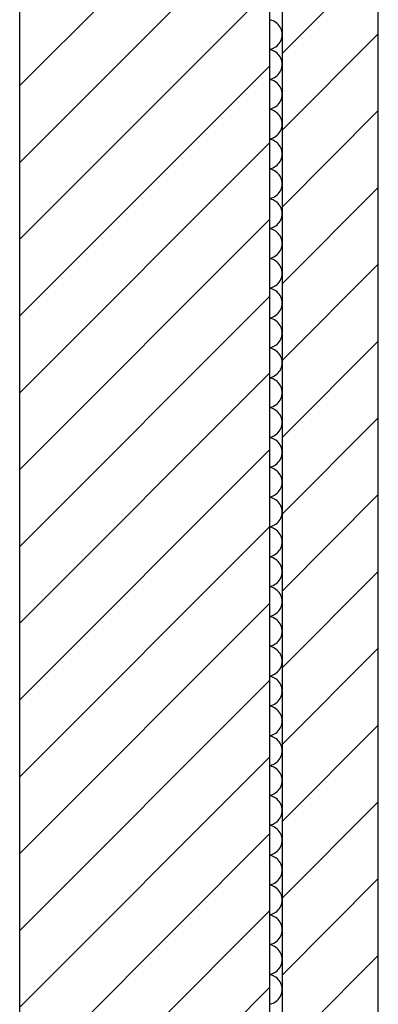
# Model space of a CAD drawing. Extents: x -73 to 183, y -4 to 85.
# Tile 56 of 98: x -14.519 to -14.089, y 38.893 to 40.071. Entities that reach past the tile are written whole.
import ezdxf

# ---------------------------------------------------------------- set-up
doc = ezdxf.new("R2010")
doc.units = 0
doc.header["$MEASUREMENT"] = 0
doc.layers.add('0._EG_2_0', color=7, linetype='Continuous')
doc.layers.add('0._EG_2_R_TR_AUSSENWAND', color=7, linetype='Continuous')
pattern_1 = [(45, (0, 0), (-0.04596194, 0.04596194), [])]

# ---------------------------------------------------------------- blocks, each defined once
blk = doc.blocks.new('*X10', base_point=(-44.6515, -8.996))
at = {"layer": '0._EG_2_R_TR_AUSSENWAND', "linetype": 'Continuous', "ltscale": 1000}
for p, q in [((-14.2184, 40.0711), (-14.2187, 40.0711)), ((-14.2165, 40.0706), (-14.2184, 40.0711)), ((-14.2148, 40.0699), (-14.2165, 40.0706)), ((-14.2131, 40.0691), (-14.2148, 40.0699)), ((-14.2115, 40.0681), (-14.2131, 40.0691)), ((-14.21, 40.0669), (-14.2115, 40.0681)), ((-14.2087, 40.0656), (-14.21, 40.0669)), ((-14.2075, 40.0641), (-14.2087, 40.0656)), ((-14.2065, 40.0626), (-14.2075, 40.0641)), ((-14.2056, 40.0609), (-14.2065, 40.0626)), ((-14.2049, 40.0591), (-14.2056, 40.0609)), ((-14.2056, 40.0463), (-14.2049, 40.048)), ((-14.2044, 40.0573), (-14.2049, 40.0591)), ((-14.2049, 40.048), (-14.2044, 40.0498)), ((-14.2041, 40.0555), (-14.2044, 40.0573)), ((-14.2044, 40.0498), (-14.2041, 40.0517)), ((-14.204, 40.0536), (-14.2041, 40.0555)), ((-14.2041, 40.0517), (-14.204, 40.0536)), ((-14.2184, 40.0361), (-14.2165, 40.0365)), ((-14.2165, 40.0365), (-14.2148, 40.0372)), ((-14.2148, 40.0372), (-14.2131, 40.038)), ((-14.2131, 40.038), (-14.2115, 40.0391)), ((-14.2115, 40.0391), (-14.21, 40.0402)), ((-14.21, 40.0402), (-14.2087, 40.0416)), ((-14.2087, 40.0416), (-14.2075, 40.043)), ((-14.2075, 40.043), (-14.2065, 40.0446)), ((-14.2065, 40.0446), (-14.2056, 40.0463)), ((-14.2187, 40.036), (-14.2184, 40.0361)), ((-14.2184, 40.0354), (-14.2187, 40.0354)), ((-14.2165, 40.0349), (-14.2184, 40.0354)), ((-14.2148, 40.0342), (-14.2165, 40.0349)), ((-14.2131, 40.0334), (-14.2148, 40.0342)), ((-14.2115, 40.0324), (-14.2131, 40.0334)), ((-14.21, 40.0312), (-14.2115, 40.0324)), ((-14.2087, 40.0299), (-14.21, 40.0312)), ((-14.2075, 40.0284), (-14.2087, 40.0299)), ((-14.2065, 40.0268), (-14.2075, 40.0284)), ((-14.2056, 40.0252), (-14.2065, 40.0268)), ((-14.2049, 40.0234), (-14.2056, 40.0252)), ((-14.2044, 40.0216), (-14.2049, 40.0234)), ((-14.2049, 40.0123), (-14.2044, 40.0141)), ((-14.2041, 40.0197), (-14.2044, 40.0216)), ((-14.2044, 40.0141), (-14.2041, 40.016)), ((-14.204, 40.0179), (-14.2041, 40.0197)), ((-14.2041, 40.016), (-14.204, 40.0179)), ((-14.2184, 40.0004), (-14.2165, 40.0008)), ((-14.2165, 40.0008), (-14.2148, 40.0015)), ((-14.2148, 40.0015), (-14.2131, 40.0023)), ((-14.2131, 40.0023), (-14.2115, 40.0033)), ((-14.2115, 40.0033), (-14.21, 40.0045)), ((-14.21, 40.0045), (-14.2087, 40.0058)), ((-14.2087, 40.0058), (-14.2075, 40.0073)), ((-14.2075, 40.0073), (-14.2065, 40.0089)), ((-14.2065, 40.0089), (-14.2056, 40.0105)), ((-14.2056, 40.0105), (-14.2049, 40.0123)), ((-14.2187, 40.0003), (-14.2184, 40.0004)), ((-14.2184, 39.9996), (-14.2187, 39.9997)), ((-14.2165, 39.9992), (-14.2184, 39.9996)), ((-14.2148, 39.9985), (-14.2165, 39.9992)), ((-14.2131, 39.9977), (-14.2148, 39.9985)), ((-14.2115, 39.9967), (-14.2131, 39.9977)), ((-14.21, 39.9955), (-14.2115, 39.9967)), ((-14.2087, 39.9942), (-14.21, 39.9955)), ((-14.2075, 39.9927), (-14.2087, 39.9942)), ((-14.2065, 39.9911), (-14.2075, 39.9927)), ((-14.2056, 39.9895), (-14.2065, 39.9911)), ((-14.2049, 39.9877), (-14.2056, 39.9895)), ((-14.2044, 39.9859), (-14.2049, 39.9877)), ((-14.2049, 39.9766), (-14.2044, 39.9784)), ((-14.2041, 39.984), (-14.2044, 39.9859)), ((-14.2044, 39.9784), (-14.2041, 39.9803)), ((-14.204, 39.9821), (-14.2041, 39.984)), ((-14.2041, 39.9803), (-14.204, 39.9821)), ((-14.2165, 39.9651), (-14.2148, 39.9658)), ((-14.2148, 39.9658), (-14.2131, 39.9666)), ((-14.2131, 39.9666), (-14.2115, 39.9676)), ((-14.2115, 39.9676), (-14.21, 39.9688)), ((-14.21, 39.9688), (-14.2087, 39.9701)), ((-14.2087, 39.9701), (-14.2075, 39.9716)), ((-14.2075, 39.9716), (-14.2065, 39.9732)), ((-14.2065, 39.9732), (-14.2056, 39.9748)), ((-14.2056, 39.9748), (-14.2049, 39.9766)), ((-14.2187, 39.9646), (-14.2184, 39.9646)), ((-14.2184, 39.9639), (-14.2187, 39.964)), ((-14.2184, 39.9646), (-14.2165, 39.9651)), ((-14.2165, 39.9635), (-14.2184, 39.9639)), ((-14.2148, 39.9628), (-14.2165, 39.9635)), ((-14.2131, 39.962), (-14.2148, 39.9628)), ((-14.2115, 39.9609), (-14.2131, 39.962)), ((-14.21, 39.9598), (-14.2115, 39.9609)), ((-14.2087, 39.9584), (-14.21, 39.9598)), ((-14.2075, 39.957), (-14.2087, 39.9584)), ((-14.2065, 39.9554), (-14.2075, 39.957)), ((-14.2056, 39.9537), (-14.2065, 39.9554)), ((-14.2049, 39.952), (-14.2056, 39.9537)), ((-14.2044, 39.9502), (-14.2049, 39.952)), ((-14.2049, 39.9409), (-14.2044, 39.9427)), ((-14.2041, 39.9483), (-14.2044, 39.9502)), ((-14.2044, 39.9427), (-14.2041, 39.9445)), ((-14.204, 39.9464), (-14.2041, 39.9483)), ((-14.2041, 39.9445), (-14.204, 39.9464)), ((-14.2165, 39.9294), (-14.2148, 39.9301)), ((-14.2148, 39.9301), (-14.2131, 39.9309)), ((-14.2131, 39.9309), (-14.2115, 39.9319)), ((-14.2115, 39.9319), (-14.21, 39.9331)), ((-14.21, 39.9331), (-14.2087, 39.9344)), ((-14.2087, 39.9344), (-14.2075, 39.9359)), ((-14.2075, 39.9359), (-14.2065, 39.9374)), ((-14.2065, 39.9374), (-14.2056, 39.9391)), ((-14.2056, 39.9391), (-14.2049, 39.9409)), ((-14.2187, 39.9289), (-14.2184, 39.9289)), ((-14.2184, 39.9282), (-14.2187, 39.9283)), ((-14.2184, 39.9289), (-14.2165, 39.9294)), ((-14.2165, 39.9277), (-14.2184, 39.9282)), ((-14.2148, 39.9271), (-14.2165, 39.9277)), ((-14.2131, 39.9262), (-14.2148, 39.9271)), ((-14.2115, 39.9252), (-14.2131, 39.9262)), ((-14.21, 39.9241), (-14.2115, 39.9252)), ((-14.2087, 39.9227), (-14.21, 39.9241)), ((-14.2075, 39.9213), (-14.2087, 39.9227)), ((-14.2065, 39.9197), (-14.2075, 39.9213)), ((-14.2056, 39.918), (-14.2065, 39.9197)), ((-14.2049, 39.9163), (-14.2056, 39.918)), ((-14.2044, 39.9145), (-14.2049, 39.9163)), ((-14.2049, 39.9052), (-14.2044, 39.907)), ((-14.2041, 39.9126), (-14.2044, 39.9145)), ((-14.2044, 39.907), (-14.2041, 39.9088)), ((-14.204, 39.9107), (-14.2041, 39.9126)), ((-14.2041, 39.9088), (-14.204, 39.9107)), ((-14.2148, 39.8943), (-14.2131, 39.8952)), ((-14.2131, 39.8952), (-14.2115, 39.8962)), ((-14.2115, 39.8962), (-14.21, 39.8974)), ((-14.21, 39.8974), (-14.2087, 39.8987)), ((-14.2087, 39.8987), (-14.2075, 39.9002)), ((-14.2075, 39.9002), (-14.2065, 39.9017)), ((-14.2065, 39.9017), (-14.2056, 39.9034)), ((-14.2056, 39.9034), (-14.2049, 39.9052)), ((-14.2187, 39.8932), (-14.2184, 39.8932)), ((-14.2184, 39.8925), (-14.2187, 39.8926)), ((-14.2184, 39.8932), (-14.2165, 39.8937)), ((-14.2165, 39.892), (-14.2184, 39.8925)), ((-14.2165, 39.8937), (-14.2148, 39.8943)), ((-14.2148, 39.8914), (-14.2165, 39.892)), ((-14.2131, 39.8905), (-14.2148, 39.8914)), ((-14.2115, 39.8895), (-14.2131, 39.8905)), ((-14.21, 39.8883), (-14.2115, 39.8895)), ((-14.2087, 39.887), (-14.21, 39.8883)), ((-14.2075, 39.8856), (-14.2087, 39.887)), ((-14.2065, 39.884), (-14.2075, 39.8856)), ((-14.2056, 39.8823), (-14.2065, 39.884)), ((-14.2049, 39.8806), (-14.2056, 39.8823)), ((-14.2044, 39.8787), (-14.2049, 39.8806)), ((-14.2049, 39.8694), (-14.2044, 39.8713)), ((-14.2041, 39.8769), (-14.2044, 39.8787)), ((-14.2044, 39.8713), (-14.2041, 39.8731)), ((-14.204, 39.875), (-14.2041, 39.8769)), ((-14.2041, 39.8731), (-14.204, 39.875)), ((-14.2148, 39.8586), (-14.2131, 39.8595)), ((-14.2131, 39.8595), (-14.2115, 39.8605)), ((-14.2115, 39.8605), (-14.21, 39.8617)), ((-14.21, 39.8617), (-14.2087, 39.863)), ((-14.2087, 39.863), (-14.2075, 39.8644)), ((-14.2075, 39.8644), (-14.2065, 39.866)), ((-14.2065, 39.866), (-14.2056, 39.8677)), ((-14.2056, 39.8677), (-14.2049, 39.8694)), ((-14.2187, 39.8574), (-14.2184, 39.8575)), ((-14.2184, 39.8568), (-14.2187, 39.8568)), ((-14.2184, 39.8575), (-14.2165, 39.858)), ((-14.2165, 39.8563), (-14.2184, 39.8568)), ((-14.2165, 39.858), (-14.2148, 39.8586)), ((-14.2148, 39.8557), (-14.2165, 39.8563)), ((-14.2131, 39.8548), (-14.2148, 39.8557)), ((-14.2115, 39.8538), (-14.2131, 39.8548)), ((-14.21, 39.8526), (-14.2115, 39.8538)), ((-14.2087, 39.8513), (-14.21, 39.8526)), ((-14.2075, 39.8498), (-14.2087, 39.8513)), ((-14.2065, 39.8483), (-14.2075, 39.8498)), ((-14.2056, 39.8466), (-14.2065, 39.8483)), ((-14.2049, 39.8448), (-14.2056, 39.8466)), ((-14.2044, 39.843), (-14.2049, 39.8448)), ((-14.2041, 39.8412), (-14.2044, 39.843)), ((-14.2044, 39.8355), (-14.2041, 39.8374)), ((-14.204, 39.8393), (-14.2041, 39.8412)), ((-14.2041, 39.8374), (-14.204, 39.8393)), ((-14.2131, 39.8238), (-14.2115, 39.8248)), ((-14.2115, 39.8248), (-14.21, 39.8259)), ((-14.21, 39.8259), (-14.2087, 39.8273)), ((-14.2087, 39.8273), (-14.2075, 39.8287)), ((-14.2075, 39.8287), (-14.2065, 39.8303)), ((-14.2065, 39.8303), (-14.2056, 39.832)), ((-14.2056, 39.832), (-14.2049, 39.8337)), ((-14.2049, 39.8337), (-14.2044, 39.8355)), ((-14.2187, 39.8217), (-14.2184, 39.8218)), ((-14.2184, 39.8211), (-14.2187, 39.8211)), ((-14.2184, 39.8218), (-14.2165, 39.8223)), ((-14.2165, 39.8206), (-14.2184, 39.8211)), ((-14.2165, 39.8223), (-14.2148, 39.8229)), ((-14.2148, 39.8199), (-14.2165, 39.8206)), ((-14.2148, 39.8229), (-14.2131, 39.8238)), ((-14.2131, 39.8191), (-14.2148, 39.8199)), ((-14.2115, 39.8181), (-14.2131, 39.8191)), ((-14.21, 39.8169), (-14.2115, 39.8181)), ((-14.2087, 39.8156), (-14.21, 39.8169)), ((-14.2075, 39.8141), (-14.2087, 39.8156)), ((-14.2065, 39.8126), (-14.2075, 39.8141)), ((-14.2056, 39.8109), (-14.2065, 39.8126)), ((-14.2049, 39.8091), (-14.2056, 39.8109)), ((-14.2044, 39.8073), (-14.2049, 39.8091)), ((-14.2041, 39.8055), (-14.2044, 39.8073)), ((-14.2044, 39.7998), (-14.2041, 39.8017)), ((-14.204, 39.8036), (-14.2041, 39.8055)), ((-14.2041, 39.8017), (-14.204, 39.8036)), ((-14.2131, 39.788), (-14.2115, 39.7891)), ((-14.2115, 39.7891), (-14.21, 39.7902)), ((-14.21, 39.7902), (-14.2087, 39.7916)), ((-14.2087, 39.7916), (-14.2075, 39.793)), ((-14.2075, 39.793), (-14.2065, 39.7946)), ((-14.2065, 39.7946), (-14.2056, 39.7963)), ((-14.2056, 39.7963), (-14.2049, 39.798)), ((-14.2049, 39.798), (-14.2044, 39.7998)), ((-14.2187, 39.786), (-14.2184, 39.7861)), ((-14.2184, 39.7854), (-14.2187, 39.7854)), ((-14.2184, 39.7861), (-14.2165, 39.7865)), ((-14.2165, 39.7849), (-14.2184, 39.7854)), ((-14.2165, 39.7865), (-14.2148, 39.7872)), ((-14.2148, 39.7842), (-14.2165, 39.7849)), ((-14.2148, 39.7872), (-14.2131, 39.788)), ((-14.2131, 39.7834), (-14.2148, 39.7842)), ((-14.2115, 39.7824), (-14.2131, 39.7834)), ((-14.21, 39.7812), (-14.2115, 39.7824)), ((-14.2087, 39.7799), (-14.21, 39.7812)), ((-14.2075, 39.7784), (-14.2087, 39.7799)), ((-14.2065, 39.7768), (-14.2075, 39.7784)), ((-14.2056, 39.7752), (-14.2065, 39.7768)), ((-14.2049, 39.7734), (-14.2056, 39.7752)), ((-14.2044, 39.7716), (-14.2049, 39.7734)), ((-14.2041, 39.7697), (-14.2044, 39.7716)), ((-14.2044, 39.7641), (-14.2041, 39.766)), ((-14.204, 39.7679), (-14.2041, 39.7697)), ((-14.2041, 39.766), (-14.204, 39.7679)), ((-14.2131, 39.7523), (-14.2115, 39.7533)), ((-14.2115, 39.7533), (-14.21, 39.7545)), ((-14.21, 39.7545), (-14.2087, 39.7558)), ((-14.2087, 39.7558), (-14.2075, 39.7573)), ((-14.2075, 39.7573), (-14.2065, 39.7589)), ((-14.2065, 39.7589), (-14.2056, 39.7605)), ((-14.2056, 39.7605), (-14.2049, 39.7623)), ((-14.2049, 39.7623), (-14.2044, 39.7641)), ((-14.2187, 39.7503), (-14.2184, 39.7504)), ((-14.2184, 39.7496), (-14.2187, 39.7497)), ((-14.2184, 39.7504), (-14.2165, 39.7508)), ((-14.2165, 39.7492), (-14.2184, 39.7496)), ((-14.2165, 39.7508), (-14.2148, 39.7515)), ((-14.2148, 39.7485), (-14.2165, 39.7492)), ((-14.2148, 39.7515), (-14.2131, 39.7523)), ((-14.2131, 39.7477), (-14.2148, 39.7485)), ((-14.2115, 39.7467), (-14.2131, 39.7477)), ((-14.21, 39.7455), (-14.2115, 39.7467)), ((-14.2087, 39.7442), (-14.21, 39.7455)), ((-14.2075, 39.7427), (-14.2087, 39.7442)), ((-14.2065, 39.7411), (-14.2075, 39.7427)), ((-14.2056, 39.7395), (-14.2065, 39.7411)), ((-14.2049, 39.7377), (-14.2056, 39.7395)), ((-14.2044, 39.7359), (-14.2049, 39.7377)), ((-14.2041, 39.734), (-14.2044, 39.7359)), ((-14.2044, 39.7284), (-14.2041, 39.7303)), ((-14.204, 39.7321), (-14.2041, 39.734)), ((-14.2041, 39.7303), (-14.204, 39.7321)), ((-14.2115, 39.7176), (-14.21, 39.7188)), ((-14.21, 39.7188), (-14.2087, 39.7201)), ((-14.2087, 39.7201), (-14.2075, 39.7216)), ((-14.2075, 39.7216), (-14.2065, 39.7232)), ((-14.2065, 39.7232), (-14.2056, 39.7248)), ((-14.2056, 39.7248), (-14.2049, 39.7266)), ((-14.2049, 39.7266), (-14.2044, 39.7284)), ((-14.2187, 39.7146), (-14.2184, 39.7146)), ((-14.2184, 39.7139), (-14.2187, 39.714)), ((-14.2184, 39.7146), (-14.2165, 39.7151)), ((-14.2165, 39.7135), (-14.2184, 39.7139)), ((-14.2165, 39.7151), (-14.2148, 39.7158)), ((-14.2148, 39.7128), (-14.2165, 39.7135)), ((-14.2148, 39.7158), (-14.2131, 39.7166)), ((-14.2131, 39.712), (-14.2148, 39.7128)), ((-14.2131, 39.7166), (-14.2115, 39.7176)), ((-14.2115, 39.7109), (-14.2131, 39.712)), ((-14.21, 39.7098), (-14.2115, 39.7109)), ((-14.2087, 39.7084), (-14.21, 39.7098)), ((-14.2075, 39.707), (-14.2087, 39.7084)), ((-14.2065, 39.7054), (-14.2075, 39.707)), ((-14.2056, 39.7037), (-14.2065, 39.7054)), ((-14.2049, 39.702), (-14.2056, 39.7037)), ((-14.2044, 39.7002), (-14.2049, 39.702)), ((-14.2041, 39.6983), (-14.2044, 39.7002)), ((-14.2044, 39.6927), (-14.2041, 39.6945)), ((-14.204, 39.6964), (-14.2041, 39.6983)), ((-14.2041, 39.6945), (-14.204, 39.6964)), ((-14.2115, 39.6819), (-14.21, 39.6831)), ((-14.21, 39.6831), (-14.2087, 39.6844)), ((-14.2087, 39.6844), (-14.2075, 39.6859)), ((-14.2075, 39.6859), (-14.2065, 39.6874)), ((-14.2065, 39.6874), (-14.2056, 39.6891)), ((-14.2056, 39.6891), (-14.2049, 39.6909)), ((-14.2049, 39.6909), (-14.2044, 39.6927)), ((-14.2187, 39.6789), (-14.2184, 39.6789)), ((-14.2184, 39.6782), (-14.2187, 39.6783)), ((-14.2184, 39.6789), (-14.2165, 39.6794)), ((-14.2165, 39.6777), (-14.2184, 39.6782)), ((-14.2165, 39.6794), (-14.2148, 39.6801)), ((-14.2148, 39.6771), (-14.2165, 39.6777)), ((-14.2148, 39.6801), (-14.2131, 39.6809)), ((-14.2131, 39.6762), (-14.2148, 39.6771)), ((-14.2131, 39.6809), (-14.2115, 39.6819)), ((-14.2115, 39.6752), (-14.2131, 39.6762)), ((-14.21, 39.6741), (-14.2115, 39.6752)), ((-14.2087, 39.6727), (-14.21, 39.6741)), ((-14.2075, 39.6713), (-14.2087, 39.6727)), ((-14.2065, 39.6697), (-14.2075, 39.6713)), ((-14.2056, 39.668), (-14.2065, 39.6697)), ((-14.2049, 39.6663), (-14.2056, 39.668)), ((-14.2044, 39.6645), (-14.2049, 39.6663)), ((-14.2041, 39.6626), (-14.2044, 39.6645)), ((-14.204, 39.6607), (-14.2041, 39.6626)), ((-14.2041, 39.6588), (-14.204, 39.6607)), ((-14.2115, 39.6462), (-14.21, 39.6474)), ((-14.21, 39.6474), (-14.2087, 39.6487)), ((-14.2087, 39.6487), (-14.2075, 39.6502)), ((-14.2075, 39.6502), (-14.2065, 39.6517)), ((-14.2065, 39.6517), (-14.2056, 39.6534)), ((-14.2056, 39.6534), (-14.2049, 39.6552)), ((-14.2049, 39.6552), (-14.2044, 39.657)), ((-14.2044, 39.657), (-14.2041, 39.6588)), ((-14.2187, 39.6432), (-14.2184, 39.6432)), ((-14.2184, 39.6425), (-14.2187, 39.6426)), ((-14.2184, 39.6432), (-14.2165, 39.6437)), ((-14.2165, 39.642), (-14.2184, 39.6425)), ((-14.2165, 39.6437), (-14.2148, 39.6443)), ((-14.2148, 39.6414), (-14.2165, 39.642)), ((-14.2148, 39.6443), (-14.2131, 39.6452)), ((-14.2131, 39.6405), (-14.2148, 39.6414)), ((-14.2131, 39.6452), (-14.2115, 39.6462)), ((-14.2115, 39.6395), (-14.2131, 39.6405)), ((-14.21, 39.6383), (-14.2115, 39.6395)), ((-14.2087, 39.637), (-14.21, 39.6383)), ((-14.2075, 39.6356), (-14.2087, 39.637)), ((-14.2065, 39.634), (-14.2075, 39.6356)), ((-14.2056, 39.6323), (-14.2065, 39.634)), ((-14.2049, 39.6306), (-14.2056, 39.6323)), ((-14.2044, 39.6287), (-14.2049, 39.6306)), ((-14.2041, 39.6269), (-14.2044, 39.6287)), ((-14.204, 39.625), (-14.2041, 39.6269)), ((-14.2041, 39.6231), (-14.204, 39.625)), ((-14.21, 39.6117), (-14.2087, 39.613)), ((-14.2087, 39.613), (-14.2075, 39.6144)), ((-14.2075, 39.6144), (-14.2065, 39.616)), ((-14.2065, 39.616), (-14.2056, 39.6177)), ((-14.2056, 39.6177), (-14.2049, 39.6194)), ((-14.2049, 39.6194), (-14.2044, 39.6213)), ((-14.2044, 39.6213), (-14.2041, 39.6231)), ((-14.2187, 39.6074), (-14.2184, 39.6075)), ((-14.2184, 39.6068), (-14.2187, 39.6068)), ((-14.2184, 39.6075), (-14.2165, 39.608)), ((-14.2165, 39.6063), (-14.2184, 39.6068)), ((-14.2165, 39.608), (-14.2148, 39.6086)), ((-14.2148, 39.6057), (-14.2165, 39.6063)), ((-14.2148, 39.6086), (-14.2131, 39.6095)), ((-14.2131, 39.6048), (-14.2148, 39.6057)), ((-14.2131, 39.6095), (-14.2115, 39.6105)), ((-14.2115, 39.6038), (-14.2131, 39.6048)), ((-14.2115, 39.6105), (-14.21, 39.6117)), ((-14.21, 39.6026), (-14.2115, 39.6038)), ((-14.2087, 39.6013), (-14.21, 39.6026)), ((-14.2075, 39.5998), (-14.2087, 39.6013)), ((-14.2065, 39.5983), (-14.2075, 39.5998)), ((-14.2056, 39.5966), (-14.2065, 39.5983)), ((-14.2049, 39.5948), (-14.2056, 39.5966)), ((-14.2044, 39.593), (-14.2049, 39.5948)), ((-14.2041, 39.5912), (-14.2044, 39.593)), ((-14.204, 39.5893), (-14.2041, 39.5912)), ((-14.2041, 39.5874), (-14.204, 39.5893)), ((-14.21, 39.5759), (-14.2087, 39.5773)), ((-14.2087, 39.5773), (-14.2075, 39.5787)), ((-14.2075, 39.5787), (-14.2065, 39.5803)), ((-14.2065, 39.5803), (-14.2056, 39.582)), ((-14.2056, 39.582), (-14.2049, 39.5837)), ((-14.2049, 39.5837), (-14.2044, 39.5855)), ((-14.2044, 39.5855), (-14.2041, 39.5874)), ((-14.2187, 39.5717), (-14.2184, 39.5718)), ((-14.2184, 39.5711), (-14.2187, 39.5711)), ((-14.2184, 39.5718), (-14.2165, 39.5723)), ((-14.2165, 39.5706), (-14.2184, 39.5711)), ((-14.2165, 39.5723), (-14.2148, 39.5729)), ((-14.2148, 39.5699), (-14.2165, 39.5706)), ((-14.2148, 39.5729), (-14.2131, 39.5738)), ((-14.2131, 39.5691), (-14.2148, 39.5699)), ((-14.2131, 39.5738), (-14.2115, 39.5748)), ((-14.2115, 39.5681), (-14.2131, 39.5691)), ((-14.2115, 39.5748), (-14.21, 39.5759)), ((-14.21, 39.5669), (-14.2115, 39.5681)), ((-14.2087, 39.5656), (-14.21, 39.5669)), ((-14.2075, 39.5641), (-14.2087, 39.5656)), ((-14.2065, 39.5626), (-14.2075, 39.5641)), ((-14.2056, 39.5609), (-14.2065, 39.5626)), ((-14.2049, 39.5591), (-14.2056, 39.5609)), ((-14.2044, 39.5573), (-14.2049, 39.5591)), ((-14.2041, 39.5555), (-14.2044, 39.5573)), ((-14.204, 39.5536), (-14.2041, 39.5555)), ((-14.2041, 39.5517), (-14.204, 39.5536)), ((-14.21, 39.5402), (-14.2087, 39.5416)), ((-14.2087, 39.5416), (-14.2075, 39.543)), ((-14.2075, 39.543), (-14.2065, 39.5446)), ((-14.2065, 39.5446), (-14.2056, 39.5463)), ((-14.2056, 39.5463), (-14.2049, 39.548)), ((-14.2049, 39.548), (-14.2044, 39.5498)), ((-14.2044, 39.5498), (-14.2041, 39.5517)), ((-14.2187, 39.536), (-14.2184, 39.5361)), ((-14.2184, 39.5354), (-14.2187, 39.5354)), ((-14.2184, 39.5361), (-14.2165, 39.5365)), ((-14.2165, 39.5349), (-14.2184, 39.5354)), ((-14.2165, 39.5365), (-14.2148, 39.5372)), ((-14.2148, 39.5342), (-14.2165, 39.5349)), ((-14.2148, 39.5372), (-14.2131, 39.538)), ((-14.2131, 39.5334), (-14.2148, 39.5342)), ((-14.2131, 39.538), (-14.2115, 39.5391)), ((-14.2115, 39.5324), (-14.2131, 39.5334)), ((-14.2115, 39.5391), (-14.21, 39.5402)), ((-14.21, 39.5312), (-14.2115, 39.5324)), ((-14.2087, 39.5299), (-14.21, 39.5312)), ((-14.2075, 39.5284), (-14.2087, 39.5299)), ((-14.2065, 39.5268), (-14.2075, 39.5284)), ((-14.2056, 39.5252), (-14.2065, 39.5268)), ((-14.2049, 39.5234), (-14.2056, 39.5252)), ((-14.2044, 39.5216), (-14.2049, 39.5234)), ((-14.2041, 39.5197), (-14.2044, 39.5216)), ((-14.204, 39.5179), (-14.2041, 39.5197)), ((-14.2041, 39.516), (-14.204, 39.5179)), ((-14.21, 39.5045), (-14.2087, 39.5058)), ((-14.2087, 39.5058), (-14.2075, 39.5073)), ((-14.2075, 39.5073), (-14.2065, 39.5089)), ((-14.2065, 39.5089), (-14.2056, 39.5105)), ((-14.2056, 39.5105), (-14.2049, 39.5123)), ((-14.2049, 39.5123), (-14.2044, 39.5141)), ((-14.2044, 39.5141), (-14.2041, 39.516)), ((-14.2187, 39.5003), (-14.2184, 39.5004)), ((-14.2184, 39.4996), (-14.2187, 39.4997)), ((-14.2184, 39.5004), (-14.2165, 39.5008)), ((-14.2165, 39.4992), (-14.2184, 39.4996)), ((-14.2165, 39.5008), (-14.2148, 39.5015)), ((-14.2148, 39.4985), (-14.2165, 39.4992)), ((-14.2148, 39.5015), (-14.2131, 39.5023)), ((-14.2131, 39.4977), (-14.2148, 39.4985)), ((-14.2131, 39.5023), (-14.2115, 39.5033)), ((-14.2115, 39.4967), (-14.2131, 39.4977)), ((-14.2115, 39.5033), (-14.21, 39.5045)), ((-14.21, 39.4955), (-14.2115, 39.4967)), ((-14.2087, 39.4942), (-14.21, 39.4955)), ((-14.2075, 39.4927), (-14.2087, 39.4942)), ((-14.2065, 39.4911), (-14.2075, 39.4927)), ((-14.2056, 39.4895), (-14.2065, 39.4911)), ((-14.2049, 39.4877), (-14.2056, 39.4895)), ((-14.2044, 39.4859), (-14.2049, 39.4877)), ((-14.2041, 39.484), (-14.2044, 39.4859)), ((-14.204, 39.4821), (-14.2041, 39.484)), ((-14.2041, 39.4803), (-14.204, 39.4821)), ((-14.2087, 39.4701), (-14.2075, 39.4716)), ((-14.2075, 39.4716), (-14.2065, 39.4732)), ((-14.2065, 39.4732), (-14.2056, 39.4748)), ((-14.2056, 39.4748), (-14.2049, 39.4766)), ((-14.2049, 39.4766), (-14.2044, 39.4784)), ((-14.2044, 39.4784), (-14.2041, 39.4803)), ((-14.2187, 39.4646), (-14.2184, 39.4646)), ((-14.2184, 39.4639), (-14.2187, 39.464)), ((-14.2184, 39.4646), (-14.2165, 39.4651)), ((-14.2165, 39.4635), (-14.2184, 39.4639)), ((-14.2165, 39.4651), (-14.2148, 39.4658)), ((-14.2148, 39.4628), (-14.2165, 39.4635)), ((-14.2148, 39.4658), (-14.2131, 39.4666)), ((-14.2131, 39.462), (-14.2148, 39.4628)), ((-14.2131, 39.4666), (-14.2115, 39.4676)), ((-14.2115, 39.4609), (-14.2131, 39.462)), ((-14.2115, 39.4676), (-14.21, 39.4688)), ((-14.21, 39.4598), (-14.2115, 39.4609)), ((-14.21, 39.4688), (-14.2087, 39.4701)), ((-14.2087, 39.4584), (-14.21, 39.4598)), ((-14.2075, 39.457), (-14.2087, 39.4584)), ((-14.2065, 39.4554), (-14.2075, 39.457)), ((-14.2056, 39.4537), (-14.2065, 39.4554)), ((-14.2049, 39.452), (-14.2056, 39.4537)), ((-14.2044, 39.4502), (-14.2049, 39.452)), ((-14.2041, 39.4483), (-14.2044, 39.4502)), ((-14.204, 39.4464), (-14.2041, 39.4483)), ((-14.2087, 39.4344), (-14.2075, 39.4359)), ((-14.2075, 39.4359), (-14.2065, 39.4374)), ((-14.2065, 39.4374), (-14.2056, 39.4391)), ((-14.2056, 39.4391), (-14.2049, 39.4409)), ((-14.2049, 39.4409), (-14.2044, 39.4427)), ((-14.2044, 39.4427), (-14.2041, 39.4445)), ((-14.2041, 39.4445), (-14.204, 39.4464)), ((-14.2187, 39.4289), (-14.2184, 39.4289)), ((-14.2184, 39.4282), (-14.2187, 39.4283)), ((-14.2184, 39.4289), (-14.2165, 39.4294)), ((-14.2165, 39.4277), (-14.2184, 39.4282)), ((-14.2165, 39.4294), (-14.2148, 39.4301)), ((-14.2148, 39.4271), (-14.2165, 39.4277)), ((-14.2148, 39.4301), (-14.2131, 39.4309)), ((-14.2131, 39.4262), (-14.2148, 39.4271)), ((-14.2131, 39.4309), (-14.2115, 39.4319)), ((-14.2115, 39.4252), (-14.2131, 39.4262)), ((-14.2115, 39.4319), (-14.21, 39.4331)), ((-14.21, 39.4241), (-14.2115, 39.4252)), ((-14.21, 39.4331), (-14.2087, 39.4344)), ((-14.2087, 39.4227), (-14.21, 39.4241)), ((-14.2075, 39.4213), (-14.2087, 39.4227)), ((-14.2065, 39.4197), (-14.2075, 39.4213)), ((-14.2056, 39.418), (-14.2065, 39.4197)), ((-14.2049, 39.4163), (-14.2056, 39.418)), ((-14.2044, 39.4145), (-14.2049, 39.4163)), ((-14.2041, 39.4126), (-14.2044, 39.4145)), ((-14.204, 39.4107), (-14.2041, 39.4126)), ((-14.2087, 39.3987), (-14.2075, 39.4002)), ((-14.2075, 39.4002), (-14.2065, 39.4017)), ((-14.2065, 39.4017), (-14.2056, 39.4034)), ((-14.2056, 39.4034), (-14.2049, 39.4052)), ((-14.2049, 39.4052), (-14.2044, 39.407)), ((-14.2044, 39.407), (-14.2041, 39.4088)), ((-14.2041, 39.4088), (-14.204, 39.4107)), ((-14.2187, 39.3932), (-14.2184, 39.3932)), ((-14.2184, 39.3925), (-14.2187, 39.3926)), ((-14.2184, 39.3932), (-14.2165, 39.3937)), ((-14.2165, 39.392), (-14.2184, 39.3925)), ((-14.2165, 39.3937), (-14.2148, 39.3943)), ((-14.2148, 39.3914), (-14.2165, 39.392)), ((-14.2148, 39.3943), (-14.2131, 39.3952)), ((-14.2131, 39.3905), (-14.2148, 39.3914)), ((-14.2131, 39.3952), (-14.2115, 39.3962)), ((-14.2115, 39.3895), (-14.2131, 39.3905)), ((-14.2115, 39.3962), (-14.21, 39.3974)), ((-14.21, 39.3883), (-14.2115, 39.3895)), ((-14.21, 39.3974), (-14.2087, 39.3987)), ((-14.2087, 39.387), (-14.21, 39.3883)), ((-14.2075, 39.3856), (-14.2087, 39.387)), ((-14.2065, 39.384), (-14.2075, 39.3856)), ((-14.2056, 39.3823), (-14.2065, 39.384)), ((-14.2049, 39.3806), (-14.2056, 39.3823)), ((-14.2044, 39.3787), (-14.2049, 39.3806)), ((-14.2041, 39.3769), (-14.2044, 39.3787)), ((-14.204, 39.375), (-14.2041, 39.3769)), ((-14.2087, 39.363), (-14.2075, 39.3644)), ((-14.2075, 39.3644), (-14.2065, 39.366)), ((-14.2065, 39.366), (-14.2056, 39.3677)), ((-14.2056, 39.3677), (-14.2049, 39.3694)), ((-14.2049, 39.3694), (-14.2044, 39.3713)), ((-14.2044, 39.3713), (-14.2041, 39.3731)), ((-14.2041, 39.3731), (-14.204, 39.375)), ((-14.2187, 39.3574), (-14.2184, 39.3575)), ((-14.2184, 39.3568), (-14.2187, 39.3568)), ((-14.2184, 39.3575), (-14.2165, 39.358)), ((-14.2165, 39.3563), (-14.2184, 39.3568)), ((-14.2165, 39.358), (-14.2148, 39.3586)), ((-14.2148, 39.3557), (-14.2165, 39.3563)), ((-14.2148, 39.3586), (-14.2131, 39.3595)), ((-14.2131, 39.3548), (-14.2148, 39.3557)), ((-14.2131, 39.3595), (-14.2115, 39.3605)), ((-14.2115, 39.3538), (-14.2131, 39.3548)), ((-14.2115, 39.3605), (-14.21, 39.3617)), ((-14.21, 39.3526), (-14.2115, 39.3538)), ((-14.21, 39.3617), (-14.2087, 39.363)), ((-14.2087, 39.3513), (-14.21, 39.3526)), ((-14.2075, 39.3498), (-14.2087, 39.3513)), ((-14.2065, 39.3483), (-14.2075, 39.3498)), ((-14.2056, 39.3466), (-14.2065, 39.3483)), ((-14.2049, 39.3448), (-14.2056, 39.3466)), ((-14.2044, 39.343), (-14.2049, 39.3448)), ((-14.2041, 39.3412), (-14.2044, 39.343)), ((-14.204, 39.3393), (-14.2041, 39.3412)), ((-14.2075, 39.3287), (-14.2065, 39.3303)), ((-14.2065, 39.3303), (-14.2056, 39.332)), ((-14.2056, 39.332), (-14.2049, 39.3337)), ((-14.2049, 39.3337), (-14.2044, 39.3355)), ((-14.2044, 39.3355), (-14.2041, 39.3374)), ((-14.2041, 39.3374), (-14.204, 39.3393)), ((-14.2187, 39.3217), (-14.2184, 39.3218)), ((-14.2184, 39.3211), (-14.2187, 39.3211)), ((-14.2184, 39.3218), (-14.2165, 39.3223)), ((-14.2165, 39.3206), (-14.2184, 39.3211)), ((-14.2165, 39.3223), (-14.2148, 39.3229)), ((-14.2148, 39.3199), (-14.2165, 39.3206)), ((-14.2148, 39.3229), (-14.2131, 39.3238)), ((-14.2131, 39.3191), (-14.2148, 39.3199)), ((-14.2131, 39.3238), (-14.2115, 39.3248)), ((-14.2115, 39.3181), (-14.2131, 39.3191)), ((-14.2115, 39.3248), (-14.21, 39.3259)), ((-14.21, 39.3169), (-14.2115, 39.3181)), ((-14.21, 39.3259), (-14.2087, 39.3273)), ((-14.2087, 39.3273), (-14.2075, 39.3287)), ((-14.2087, 39.3156), (-14.21, 39.3169)), ((-14.2075, 39.3141), (-14.2087, 39.3156)), ((-14.2065, 39.3126), (-14.2075, 39.3141)), ((-14.2056, 39.3109), (-14.2065, 39.3126)), ((-14.2049, 39.3091), (-14.2056, 39.3109)), ((-14.2044, 39.3073), (-14.2049, 39.3091)), ((-14.2041, 39.3055), (-14.2044, 39.3073)), ((-14.204, 39.3036), (-14.2041, 39.3055)), ((-14.2075, 39.293), (-14.2065, 39.2946)), ((-14.2065, 39.2946), (-14.2056, 39.2963)), ((-14.2056, 39.2963), (-14.2049, 39.298)), ((-14.2049, 39.298), (-14.2044, 39.2998)), ((-14.2044, 39.2998), (-14.2041, 39.3017)), ((-14.2041, 39.3017), (-14.204, 39.3036)), ((-14.2187, 39.286), (-14.2184, 39.2861)), ((-14.2184, 39.2854), (-14.2187, 39.2854)), ((-14.2184, 39.2861), (-14.2165, 39.2865)), ((-14.2165, 39.2849), (-14.2184, 39.2854)), ((-14.2165, 39.2865), (-14.2148, 39.2872)), ((-14.2148, 39.2842), (-14.2165, 39.2849)), ((-14.2148, 39.2872), (-14.2131, 39.288)), ((-14.2131, 39.2834), (-14.2148, 39.2842)), ((-14.2131, 39.288), (-14.2115, 39.2891)), ((-14.2115, 39.2824), (-14.2131, 39.2834)), ((-14.2115, 39.2891), (-14.21, 39.2902)), ((-14.21, 39.2812), (-14.2115, 39.2824)), ((-14.21, 39.2902), (-14.2087, 39.2916)), ((-14.2087, 39.2916), (-14.2075, 39.293)), ((-14.2087, 39.2799), (-14.21, 39.2812)), ((-14.2075, 39.2784), (-14.2087, 39.2799)), ((-14.2065, 39.2768), (-14.2075, 39.2784)), ((-14.2056, 39.2752), (-14.2065, 39.2768)), ((-14.2049, 39.2734), (-14.2056, 39.2752)), ((-14.2044, 39.2716), (-14.2049, 39.2734)), ((-14.2041, 39.2697), (-14.2044, 39.2716)), ((-14.2075, 39.2573), (-14.2065, 39.2589)), ((-14.2065, 39.2589), (-14.2056, 39.2605)), ((-14.2056, 39.2605), (-14.2049, 39.2623)), ((-14.2049, 39.2623), (-14.2044, 39.2641)), ((-14.2044, 39.2641), (-14.2041, 39.266)), ((-14.204, 39.2679), (-14.2041, 39.2697)), ((-14.2041, 39.266), (-14.204, 39.2679)), ((-14.2187, 39.2503), (-14.2184, 39.2504)), ((-14.2184, 39.2496), (-14.2187, 39.2497)), ((-14.2184, 39.2504), (-14.2165, 39.2508)), ((-14.2165, 39.2492), (-14.2184, 39.2496)), ((-14.2165, 39.2508), (-14.2148, 39.2515)), ((-14.2148, 39.2485), (-14.2165, 39.2492)), ((-14.2148, 39.2515), (-14.2131, 39.2523)), ((-14.2131, 39.2477), (-14.2148, 39.2485)), ((-14.2131, 39.2523), (-14.2115, 39.2533)), ((-14.2115, 39.2467), (-14.2131, 39.2477)), ((-14.2115, 39.2533), (-14.21, 39.2545)), ((-14.21, 39.2455), (-14.2115, 39.2467)), ((-14.21, 39.2545), (-14.2087, 39.2558)), ((-14.2087, 39.2558), (-14.2075, 39.2573)), ((-14.2087, 39.2442), (-14.21, 39.2455)), ((-14.2075, 39.2427), (-14.2087, 39.2442)), ((-14.2065, 39.2411), (-14.2075, 39.2427)), ((-14.2056, 39.2395), (-14.2065, 39.2411)), ((-14.2049, 39.2377), (-14.2056, 39.2395)), ((-14.2044, 39.2359), (-14.2049, 39.2377)), ((-14.2041, 39.234), (-14.2044, 39.2359)), ((-14.2075, 39.2216), (-14.2065, 39.2232)), ((-14.2065, 39.2232), (-14.2056, 39.2248)), ((-14.2056, 39.2248), (-14.2049, 39.2266)), ((-14.2049, 39.2266), (-14.2044, 39.2284)), ((-14.2044, 39.2284), (-14.2041, 39.2303)), ((-14.204, 39.2321), (-14.2041, 39.234)), ((-14.2041, 39.2303), (-14.204, 39.2321)), ((-14.2187, 39.2146), (-14.2184, 39.2146)), ((-14.2184, 39.2139), (-14.2187, 39.214)), ((-14.2184, 39.2146), (-14.2165, 39.2151)), ((-14.2165, 39.2135), (-14.2184, 39.2139)), ((-14.2165, 39.2151), (-14.2148, 39.2158)), ((-14.2148, 39.2128), (-14.2165, 39.2135)), ((-14.2148, 39.2158), (-14.2131, 39.2166)), ((-14.2131, 39.212), (-14.2148, 39.2128)), ((-14.2131, 39.2166), (-14.2115, 39.2176)), ((-14.2115, 39.2109), (-14.2131, 39.212)), ((-14.2115, 39.2176), (-14.21, 39.2188)), ((-14.21, 39.2188), (-14.2087, 39.2201)), ((-14.2087, 39.2201), (-14.2075, 39.2216)), ((-14.21, 39.2098), (-14.2115, 39.2109)), ((-14.2087, 39.2084), (-14.21, 39.2098)), ((-14.2075, 39.207), (-14.2087, 39.2084)), ((-14.2065, 39.2054), (-14.2075, 39.207)), ((-14.2056, 39.2037), (-14.2065, 39.2054)), ((-14.2049, 39.202), (-14.2056, 39.2037)), ((-14.2044, 39.2002), (-14.2049, 39.202)), ((-14.2041, 39.1983), (-14.2044, 39.2002)), ((-14.2065, 39.1874), (-14.2056, 39.1891)), ((-14.2056, 39.1891), (-14.2049, 39.1909)), ((-14.2049, 39.1909), (-14.2044, 39.1927)), ((-14.2044, 39.1927), (-14.2041, 39.1945)), ((-14.204, 39.1964), (-14.2041, 39.1983)), ((-14.2041, 39.1945), (-14.204, 39.1964)), ((-14.2187, 39.1789), (-14.2184, 39.1789)), ((-14.2184, 39.1782), (-14.2187, 39.1783)), ((-14.2184, 39.1789), (-14.2165, 39.1794)), ((-14.2165, 39.1777), (-14.2184, 39.1782)), ((-14.2165, 39.1794), (-14.2148, 39.1801)), ((-14.2148, 39.1771), (-14.2165, 39.1777)), ((-14.2148, 39.1801), (-14.2131, 39.1809)), ((-14.2131, 39.1762), (-14.2148, 39.1771)), ((-14.2131, 39.1809), (-14.2115, 39.1819)), ((-14.2115, 39.1752), (-14.2131, 39.1762)), ((-14.2115, 39.1819), (-14.21, 39.1831)), ((-14.21, 39.1831), (-14.2087, 39.1844)), ((-14.2087, 39.1844), (-14.2075, 39.1859)), ((-14.2075, 39.1859), (-14.2065, 39.1874)), ((-14.21, 39.1741), (-14.2115, 39.1752)), ((-14.2087, 39.1727), (-14.21, 39.1741)), ((-14.2075, 39.1713), (-14.2087, 39.1727)), ((-14.2065, 39.1697), (-14.2075, 39.1713)), ((-14.2056, 39.168), (-14.2065, 39.1697)), ((-14.2049, 39.1663), (-14.2056, 39.168)), ((-14.2044, 39.1645), (-14.2049, 39.1663)), ((-14.2041, 39.1626), (-14.2044, 39.1645)), ((-14.2065, 39.1517), (-14.2056, 39.1534)), ((-14.2056, 39.1534), (-14.2049, 39.1552)), ((-14.2049, 39.1552), (-14.2044, 39.157)), ((-14.2044, 39.157), (-14.2041, 39.1588)), ((-14.204, 39.1607), (-14.2041, 39.1626)), ((-14.2041, 39.1588), (-14.204, 39.1607)), ((-14.2187, 39.1432), (-14.2184, 39.1432)), ((-14.2184, 39.1425), (-14.2187, 39.1426)), ((-14.2184, 39.1432), (-14.2165, 39.1437)), ((-14.2165, 39.142), (-14.2184, 39.1425)), ((-14.2165, 39.1437), (-14.2148, 39.1443)), ((-14.2148, 39.1414), (-14.2165, 39.142)), ((-14.2148, 39.1443), (-14.2131, 39.1452)), ((-14.2131, 39.1405), (-14.2148, 39.1414)), ((-14.2131, 39.1452), (-14.2115, 39.1462)), ((-14.2115, 39.1395), (-14.2131, 39.1405)), ((-14.2115, 39.1462), (-14.21, 39.1474)), ((-14.21, 39.1474), (-14.2087, 39.1487)), ((-14.2087, 39.1487), (-14.2075, 39.1502)), ((-14.2075, 39.1502), (-14.2065, 39.1517)), ((-14.21, 39.1383), (-14.2115, 39.1395)), ((-14.2087, 39.137), (-14.21, 39.1383)), ((-14.2075, 39.1356), (-14.2087, 39.137)), ((-14.2065, 39.134), (-14.2075, 39.1356)), ((-14.2056, 39.1323), (-14.2065, 39.134)), ((-14.2049, 39.1306), (-14.2056, 39.1323)), ((-14.2044, 39.1287), (-14.2049, 39.1306)), ((-14.2041, 39.1269), (-14.2044, 39.1287)), ((-14.2065, 39.116), (-14.2056, 39.1177)), ((-14.2056, 39.1177), (-14.2049, 39.1194)), ((-14.2049, 39.1194), (-14.2044, 39.1213)), ((-14.2044, 39.1213), (-14.2041, 39.1231)), ((-14.204, 39.125), (-14.2041, 39.1269)), ((-14.2041, 39.1231), (-14.204, 39.125)), ((-14.2187, 39.1074), (-14.2184, 39.1075)), ((-14.2184, 39.1068), (-14.2187, 39.1068)), ((-14.2184, 39.1075), (-14.2165, 39.108)), ((-14.2165, 39.1063), (-14.2184, 39.1068)), ((-14.2165, 39.108), (-14.2148, 39.1086)), ((-14.2148, 39.1057), (-14.2165, 39.1063)), ((-14.2148, 39.1086), (-14.2131, 39.1095)), ((-14.2131, 39.1048), (-14.2148, 39.1057)), ((-14.2131, 39.1095), (-14.2115, 39.1105)), ((-14.2115, 39.1105), (-14.21, 39.1117)), ((-14.21, 39.1117), (-14.2087, 39.113)), ((-14.2087, 39.113), (-14.2075, 39.1144)), ((-14.2075, 39.1144), (-14.2065, 39.116)), ((-14.2115, 39.1038), (-14.2131, 39.1048)), ((-14.21, 39.1026), (-14.2115, 39.1038)), ((-14.2087, 39.1013), (-14.21, 39.1026)), ((-14.2075, 39.0998), (-14.2087, 39.1013)), ((-14.2065, 39.0983), (-14.2075, 39.0998)), ((-14.2056, 39.0966), (-14.2065, 39.0983)), ((-14.2049, 39.0948), (-14.2056, 39.0966)), ((-14.2044, 39.093), (-14.2049, 39.0948)), ((-14.2065, 39.0803), (-14.2056, 39.082)), ((-14.2056, 39.082), (-14.2049, 39.0837)), ((-14.2049, 39.0837), (-14.2044, 39.0855)), ((-14.2041, 39.0912), (-14.2044, 39.093)), ((-14.2044, 39.0855), (-14.2041, 39.0874)), ((-14.204, 39.0893), (-14.2041, 39.0912)), ((-14.2041, 39.0874), (-14.204, 39.0893)), ((-14.2187, 39.0717), (-14.2184, 39.0718)), ((-14.2184, 39.0711), (-14.2187, 39.0711)), ((-14.2184, 39.0718), (-14.2165, 39.0723)), ((-14.2165, 39.0706), (-14.2184, 39.0711)), ((-14.2165, 39.0723), (-14.2148, 39.0729)), ((-14.2148, 39.0699), (-14.2165, 39.0706)), ((-14.2148, 39.0729), (-14.2131, 39.0738)), ((-14.2131, 39.0691), (-14.2148, 39.0699)), ((-14.2131, 39.0738), (-14.2115, 39.0748)), ((-14.2115, 39.0748), (-14.21, 39.0759)), ((-14.21, 39.0759), (-14.2087, 39.0773)), ((-14.2087, 39.0773), (-14.2075, 39.0787)), ((-14.2075, 39.0787), (-14.2065, 39.0803)), ((-14.2115, 39.0681), (-14.2131, 39.0691)), ((-14.21, 39.0669), (-14.2115, 39.0681)), ((-14.2087, 39.0656), (-14.21, 39.0669)), ((-14.2075, 39.0641), (-14.2087, 39.0656)), ((-14.2065, 39.0626), (-14.2075, 39.0641)), ((-14.2056, 39.0609), (-14.2065, 39.0626)), ((-14.2049, 39.0591), (-14.2056, 39.0609)), ((-14.2044, 39.0573), (-14.2049, 39.0591)), ((-14.2065, 39.0446), (-14.2056, 39.0463)), ((-14.2056, 39.0463), (-14.2049, 39.048)), ((-14.2049, 39.048), (-14.2044, 39.0498)), ((-14.2041, 39.0555), (-14.2044, 39.0573)), ((-14.2044, 39.0498), (-14.2041, 39.0517)), ((-14.204, 39.0536), (-14.2041, 39.0555)), ((-14.2041, 39.0517), (-14.204, 39.0536)), ((-14.2187, 39.036), (-14.2184, 39.0361)), ((-14.2184, 39.0354), (-14.2187, 39.0354)), ((-14.2184, 39.0361), (-14.2165, 39.0365)), ((-14.2165, 39.0349), (-14.2184, 39.0354)), ((-14.2165, 39.0365), (-14.2148, 39.0372)), ((-14.2148, 39.0342), (-14.2165, 39.0349)), ((-14.2148, 39.0372), (-14.2131, 39.038)), ((-14.2131, 39.038), (-14.2115, 39.0391)), ((-14.2115, 39.0391), (-14.21, 39.0402)), ((-14.21, 39.0402), (-14.2087, 39.0416)), ((-14.2087, 39.0416), (-14.2075, 39.043)), ((-14.2075, 39.043), (-14.2065, 39.0446)), ((-14.2131, 39.0334), (-14.2148, 39.0342)), ((-14.2115, 39.0324), (-14.2131, 39.0334)), ((-14.21, 39.0312), (-14.2115, 39.0324)), ((-14.2087, 39.0299), (-14.21, 39.0312)), ((-14.2075, 39.0284), (-14.2087, 39.0299)), ((-14.2065, 39.0268), (-14.2075, 39.0284)), ((-14.2056, 39.0252), (-14.2065, 39.0268)), ((-14.2049, 39.0234), (-14.2056, 39.0252)), ((-14.2044, 39.0216), (-14.2049, 39.0234)), ((-14.2056, 39.0105), (-14.2049, 39.0123)), ((-14.2049, 39.0123), (-14.2044, 39.0141)), ((-14.2041, 39.0197), (-14.2044, 39.0216)), ((-14.2044, 39.0141), (-14.2041, 39.016)), ((-14.204, 39.0179), (-14.2041, 39.0197)), ((-14.2041, 39.016), (-14.204, 39.0179)), ((-14.2187, 39.0003), (-14.2184, 39.0004)), ((-14.2184, 38.9996), (-14.2187, 38.9997)), ((-14.2184, 39.0004), (-14.2165, 39.0008)), ((-14.2165, 38.9992), (-14.2184, 38.9996)), ((-14.2165, 39.0008), (-14.2148, 39.0015)), ((-14.2148, 38.9985), (-14.2165, 38.9992)), ((-14.2148, 39.0015), (-14.2131, 39.0023)), ((-14.2131, 39.0023), (-14.2115, 39.0033)), ((-14.2115, 39.0033), (-14.21, 39.0045)), ((-14.21, 39.0045), (-14.2087, 39.0058)), ((-14.2087, 39.0058), (-14.2075, 39.0073)), ((-14.2075, 39.0073), (-14.2065, 39.0089)), ((-14.2065, 39.0089), (-14.2056, 39.0105)), ((-14.2131, 38.9977), (-14.2148, 38.9985)), ((-14.2115, 38.9967), (-14.2131, 38.9977)), ((-14.21, 38.9955), (-14.2115, 38.9967)), ((-14.2087, 38.9942), (-14.21, 38.9955)), ((-14.2075, 38.9927), (-14.2087, 38.9942)), ((-14.2065, 38.9911), (-14.2075, 38.9927)), ((-14.2056, 38.9895), (-14.2065, 38.9911)), ((-14.2049, 38.9877), (-14.2056, 38.9895)), ((-14.2044, 38.9859), (-14.2049, 38.9877)), ((-14.2056, 38.9748), (-14.2049, 38.9766)), ((-14.2049, 38.9766), (-14.2044, 38.9784)), ((-14.2041, 38.984), (-14.2044, 38.9859)), ((-14.2044, 38.9784), (-14.2041, 38.9803)), ((-14.204, 38.9821), (-14.2041, 38.984)), ((-14.2041, 38.9803), (-14.204, 38.9821)), ((-14.2187, 38.9646), (-14.2184, 38.9646)), ((-14.2184, 38.9639), (-14.2187, 38.964)), ((-14.2184, 38.9646), (-14.2165, 38.9651)), ((-14.2165, 38.9635), (-14.2184, 38.9639)), ((-14.2165, 38.9651), (-14.2148, 38.9658)), ((-14.2148, 38.9658), (-14.2131, 38.9666)), ((-14.2131, 38.9666), (-14.2115, 38.9676)), ((-14.2115, 38.9676), (-14.21, 38.9688)), ((-14.21, 38.9688), (-14.2087, 38.9701)), ((-14.2087, 38.9701), (-14.2075, 38.9716)), ((-14.2075, 38.9716), (-14.2065, 38.9732)), ((-14.2065, 38.9732), (-14.2056, 38.9748)), ((-14.2148, 38.9628), (-14.2165, 38.9635)), ((-14.2131, 38.962), (-14.2148, 38.9628)), ((-14.2115, 38.9609), (-14.2131, 38.962)), ((-14.21, 38.9598), (-14.2115, 38.9609)), ((-14.2087, 38.9584), (-14.21, 38.9598)), ((-14.2075, 38.957), (-14.2087, 38.9584)), ((-14.2065, 38.9554), (-14.2075, 38.957)), ((-14.2056, 38.9537), (-14.2065, 38.9554)), ((-14.2049, 38.952), (-14.2056, 38.9537)), ((-14.2044, 38.9502), (-14.2049, 38.952)), ((-14.2056, 38.9391), (-14.2049, 38.9409)), ((-14.2049, 38.9409), (-14.2044, 38.9427)), ((-14.2041, 38.9483), (-14.2044, 38.9502)), ((-14.2044, 38.9427), (-14.2041, 38.9445)), ((-14.204, 38.9464), (-14.2041, 38.9483)), ((-14.2041, 38.9445), (-14.204, 38.9464)), ((-14.2187, 38.9289), (-14.2184, 38.9289)), ((-14.2184, 38.9282), (-14.2187, 38.9283)), ((-14.2184, 38.9289), (-14.2165, 38.9294)), ((-14.2165, 38.9277), (-14.2184, 38.9282)), ((-14.2165, 38.9294), (-14.2148, 38.9301)), ((-14.2148, 38.9301), (-14.2131, 38.9309)), ((-14.2131, 38.9309), (-14.2115, 38.9319)), ((-14.2115, 38.9319), (-14.21, 38.9331)), ((-14.21, 38.9331), (-14.2087, 38.9344)), ((-14.2087, 38.9344), (-14.2075, 38.9359)), ((-14.2075, 38.9359), (-14.2065, 38.9374)), ((-14.2065, 38.9374), (-14.2056, 38.9391)), ((-14.2148, 38.9271), (-14.2165, 38.9277)), ((-14.2131, 38.9262), (-14.2148, 38.9271)), ((-14.2115, 38.9252), (-14.2131, 38.9262)), ((-14.21, 38.9241), (-14.2115, 38.9252)), ((-14.2087, 38.9227), (-14.21, 38.9241)), ((-14.2075, 38.9213), (-14.2087, 38.9227)), ((-14.2065, 38.9197), (-14.2075, 38.9213)), ((-14.2056, 38.918), (-14.2065, 38.9197)), ((-14.2049, 38.9163), (-14.2056, 38.918)), ((-14.2056, 38.9034), (-14.2049, 38.9052)), ((-14.2044, 38.9145), (-14.2049, 38.9163)), ((-14.2049, 38.9052), (-14.2044, 38.907)), ((-14.2041, 38.9126), (-14.2044, 38.9145)), ((-14.2044, 38.907), (-14.2041, 38.9088)), ((-14.204, 38.9107), (-14.2041, 38.9126)), ((-14.2041, 38.9088), (-14.204, 38.9107)), ((-14.2187, 38.8932), (-14.2184, 38.8932)), ((-14.2184, 38.8932), (-14.2165, 38.8937)), ((-14.2165, 38.8937), (-14.2148, 38.8943)), ((-14.2148, 38.8943), (-14.2131, 38.8952)), ((-14.2131, 38.8952), (-14.2115, 38.8962)), ((-14.2115, 38.8962), (-14.21, 38.8974)), ((-14.21, 38.8974), (-14.2087, 38.8987)), ((-14.2087, 38.8987), (-14.2075, 38.9002)), ((-14.2075, 38.9002), (-14.2065, 38.9017)), ((-14.2065, 38.9017), (-14.2056, 38.9034))]:
    blk.add_line(p, q, dxfattribs=at)

msp = doc.modelspace()

# ---------------------------------------------------------------- hatches: boundary and pattern name
at = {"layer": '0._EG_2_R_TR_AUSSENWAND', "linetype": 'Continuous', "ltscale": 1000}
h = msp.add_hatch(dxfattribs=at)
h.set_pattern_fill('MW_Kalksandstein_0002', color=256, style=0, pattern_type=2)
h.set_pattern_definition(pattern_1)
h.paths.add_polyline_path([(-14.0887, 32.635), (-14.0887, 41.625), (-14.2037, 41.51), (-14.2037, 32.75)], flags=0)
h = msp.add_hatch(dxfattribs=at)
h.set_pattern_fill('MW_Kalksandstein_0002', color=256, style=0, pattern_type=2)
h.set_pattern_definition(pattern_1)
h.paths.add_polyline_path([(-14.2187, 32.765), (-14.2187, 41.495), (-14.5187, 41.195), (-14.5187, 33.065)], flags=0)

# ---------------------------------------------------------------- linework, layer by layer
for p, q in [((-14.0887, 32.635), (-14.0887, 41.625)), ((-14.2037, 32.75), (-14.2037, 41.51)), ((-14.2187, 32.765), (-14.2187, 41.495)), ((-14.5187, 41.195), (-14.5187, 33.065))]:
    msp.add_line(p, q, dxfattribs=at)

# ---------------------------------------------------------------- block references
at = {"layer": '0._EG_2_0', "linetype": 'Continuous', "ltscale": 1000}
msp.add_blockref('*X10', (-44.6515, -8.996), dxfattribs=at)

doc.saveas('drawing.dxf')
